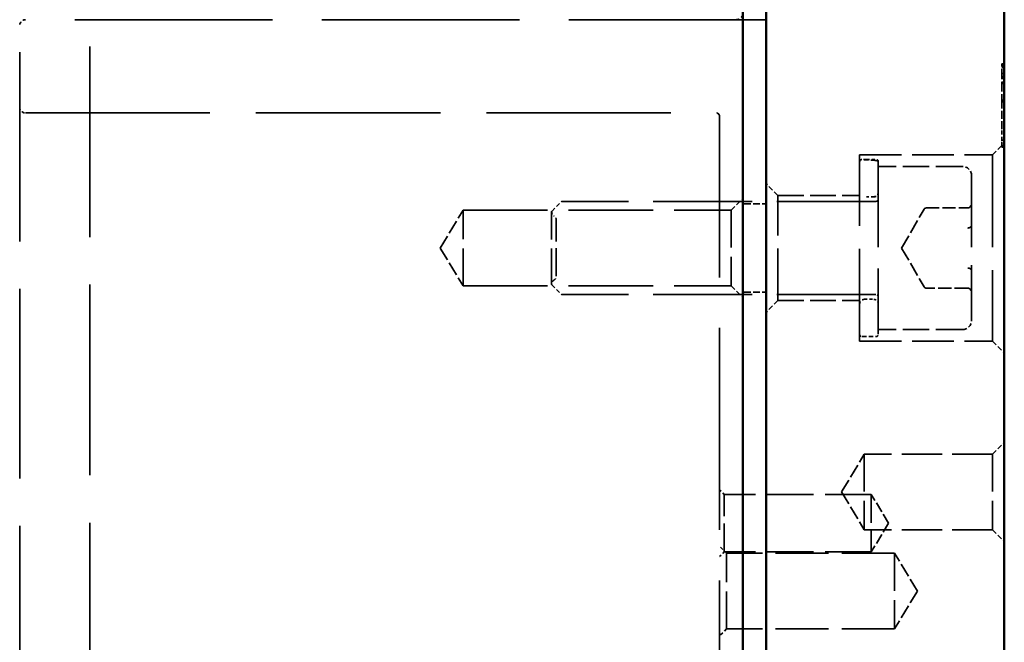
# Model space of a CAD drawing. Header units: millimetres. Extents: x 0 to 840, y 0 to 594.
# Tile 22 of 46: x 396 to 438, y 448 to 475. Entities that reach past the tile are written whole.
import ezdxf

# ---------------------------------------------------------------- set-up
doc = ezdxf.new("R2010")
doc.units = ezdxf.units.MM
doc.header["$LTSCALE"] = 2
doc.linetypes.add('DASHED', pattern=[0.2067, 0.1654, -0.0413])
doc.layers.add('Sichtbar (ISO)', color=7, linetype='Continuous', lineweight=50)
doc.layers.add('Verdeckt (ISO)', color=7, linetype='DASHED', lineweight=35)

msp = doc.modelspace()

# ---------------------------------------------------------------- linework, layer by layer
at = {"layer": 'Sichtbar (ISO)'}
for p, q in [((438.493, 485.356), (438.493, 372.856)), ((428.293, 373.606), (428.293, 484.606)), ((427.293, 462.583), (427.293, 479.577)), ((427.283, 462.583), (427.293, 462.583)), ((427.283, 462.583), (427.283, 461.99)), ((427.293, 461.99), (427.293, 462.583)), ((427.293, 461.99), (427.283, 461.99)), ((427.283, 461.697), (427.283, 461.99)), ((427.293, 424.203), (427.293, 461.99))]:
    msp.add_line(p, q, dxfattribs=at)
at = {"layer": 'Verdeckt (ISO)', "ltscale": 24.562351}
msp.add_line((396.293, 383.856), (396.293, 474.356), dxfattribs=at)
at = {"layer": 'Verdeckt (ISO)', "ltscale": 25.60071}
msp.add_line((428.293, 474.606), (396.543, 474.606), dxfattribs=at)
at = {"layer": 'Verdeckt (ISO)', "ltscale": 24.698055}
msp.add_line((399.293, 383.606), (399.293, 474.606), dxfattribs=at)
at = {"layer": 'Verdeckt (ISO)', "ltscale": 0.857013}
for p, q in [((428.243, 474.606), (427.343, 474.606)), ((427.343, 466.715), (428.243, 466.715)), ((427.343, 462.915), (428.243, 462.915))]:
    msp.add_line(p, q, dxfattribs=at)
at = {"layer": 'Verdeckt (ISO)', "ltscale": 0.009423}
for p, q in [((427.293, 473.665), (427.283, 473.665)), ((427.293, 473.27), (427.283, 473.27)), ((427.293, 473.115), (427.283, 473.115)), ((427.293, 473.033), (427.283, 473.033)), ((427.293, 473.021), (427.283, 473.021)), ((427.293, 472.959), (427.283, 472.959)), ((427.293, 472.84), (427.283, 472.84)), ((427.293, 472.795), (427.283, 472.795)), ((427.283, 472.76), (427.293, 472.76)), ((427.293, 472.63), (427.283, 472.63)), ((427.293, 472.626), (427.283, 472.626)), ((427.293, 472.619), (427.283, 472.619)), ((427.293, 472.618), (427.283, 472.618)), ((427.293, 472.559), (427.283, 472.559)), ((427.293, 472.477), (427.283, 472.477)), ((427.293, 472.469), (427.283, 472.469)), ((427.293, 472.297), (427.283, 472.297)), ((427.293, 472.239), (427.283, 472.239)), ((427.293, 472.219), (427.283, 472.219)), ((427.293, 472.128), (427.283, 472.128)), ((427.293, 472.085), (427.283, 472.085)), ((427.293, 472.06), (427.283, 472.06)), ((427.293, 471.986), (427.283, 471.986)), ((427.283, 471.897), (427.293, 471.897)), ((427.293, 471.888), (427.283, 471.888)), ((427.293, 471.777), (427.283, 471.777)), ((427.293, 471.743), (427.283, 471.743)), ((427.293, 471.72), (427.283, 471.72)), ((427.293, 471.682), (427.283, 471.682)), ((427.293, 471.608), (427.283, 471.608)), ((427.293, 471.544), (427.283, 471.544)), ((427.293, 471.449), (427.283, 471.449)), ((427.293, 471.412), (427.283, 471.412)), ((427.283, 471.368), (427.293, 471.368)), ((427.293, 471.368), (427.283, 471.368)), ((427.293, 471.196), (427.283, 471.196)), ((427.293, 471.188), (427.283, 471.188)), ((427.293, 471.071), (427.283, 471.071)), ((427.293, 471.054), (427.283, 471.054)), ((427.283, 471.013), (427.293, 471.013)), ((427.283, 470.938), (427.293, 470.938)), ((427.293, 470.732), (427.283, 470.732)), ((427.293, 470.253), (427.283, 470.253)), ((427.293, 470.188), (427.283, 470.188)), ((427.283, 470.043), (427.293, 470.043)), ((427.293, 469.892), (427.283, 469.892)), ((427.293, 469.873), (427.283, 469.873)), ((427.293, 469.788), (427.283, 469.788)), ((427.293, 469.733), (427.283, 469.733)), ((427.293, 469.659), (427.283, 469.659)), ((427.293, 469.459), (427.283, 469.459)), ((427.293, 469.385), (427.283, 469.385)), ((427.293, 469.016), (427.283, 469.016)), ((427.293, 468.621), (427.283, 468.621)), ((427.293, 463.722), (427.283, 463.722)), ((427.293, 463.636), (427.283, 463.636)), ((427.293, 463.566), (427.283, 463.566)), ((427.293, 463.444), (427.283, 463.444)), ((427.293, 463.248), (427.283, 463.248)), ((427.283, 463.164), (427.293, 463.164)), ((427.293, 463.012), (427.283, 463.012)), ((427.293, 462.754), (427.283, 462.754)), ((427.293, 462.692), (427.283, 462.692)), ((427.293, 462.635), (427.283, 462.635)), ((427.293, 462.363), (427.283, 462.363)), ((427.293, 462.311), (427.283, 462.311)), ((427.293, 462.184), (427.283, 462.184)), ((427.283, 461.841), (427.293, 461.841)), ((427.293, 461.793), (427.283, 461.793)), ((427.293, 461.762), (427.283, 461.762)), ((427.293, 461.645), (427.283, 461.645)), ((427.293, 461.562), (427.283, 461.562)), ((427.293, 461.441), (427.283, 461.441)), ((427.293, 461.268), (427.283, 461.268)), ((427.293, 460.729), (427.283, 460.729)), ((427.293, 460.712), (427.283, 460.712)), ((427.293, 460.412), (427.283, 460.412)), ((427.293, 460.4), (427.283, 460.4)), ((427.293, 460.355), (427.283, 460.355)), ((427.293, 460.344), (427.283, 460.344)), ((427.293, 460.119), (427.283, 460.119)), ((427.293, 460.066), (427.283, 460.066)), ((427.293, 459.992), (427.283, 459.992)), ((427.293, 455.167), (427.283, 455.167)), ((427.293, 454.772), (427.283, 454.772)), ((427.293, 454.535), (427.283, 454.535)), ((427.293, 454.461), (427.283, 454.461)), ((427.283, 454.208), (427.293, 454.208)), ((427.293, 454.132), (427.283, 454.132)), ((427.293, 454.12), (427.283, 454.12)), ((427.293, 454.061), (427.283, 454.061)), ((427.293, 453.979), (427.283, 453.979)), ((427.293, 453.971), (427.283, 453.971)), ((427.293, 453.847), (427.283, 453.847)), ((427.293, 453.799), (427.283, 453.799)), ((427.293, 453.721), (427.283, 453.721)), ((427.293, 453.63), (427.283, 453.63)), ((427.293, 453.563), (427.283, 453.563)), ((427.293, 453.488), (427.283, 453.488)), ((427.293, 453.39), (427.283, 453.39)), ((427.293, 453.279), (427.283, 453.279)), ((427.293, 453.184), (427.283, 453.184)), ((427.293, 453.11), (427.283, 453.11)), ((427.293, 453.046), (427.283, 453.046)), ((427.293, 452.951), (427.283, 452.951)), ((427.293, 452.87), (427.283, 452.87)), ((427.293, 452.698), (427.283, 452.698)), ((427.293, 452.573), (427.283, 452.573)), ((427.293, 452.556), (427.283, 452.556)), ((427.283, 452.095), (427.293, 452.095)), ((427.293, 451.707), (427.283, 451.707)), ((427.293, 451.69), (427.283, 451.69)), ((427.293, 451.375), (427.283, 451.375)), ((427.293, 451.29), (427.283, 451.29)), ((427.293, 451.235), (427.283, 451.235)), ((427.293, 450.961), (427.283, 450.961)), ((427.293, 450.887), (427.283, 450.887)), ((427.283, 450.524), (427.293, 450.524)), ((427.293, 450.145), (427.283, 450.145))]:
    msp.add_line(p, q, dxfattribs=at)
at = {"layer": 'Verdeckt (ISO)', "ltscale": 1.666847}
msp.add_line((427.283, 473.115), (427.283, 473.665), dxfattribs=at)
at = {"layer": 'Verdeckt (ISO)', "ltscale": 0.337675}
msp.add_line((427.283, 472.76), (427.283, 473.115), dxfattribs=at)
at = {"layer": 'Verdeckt (ISO)', "ltscale": 0.440247}
msp.add_line((427.283, 472.626), (427.283, 472.76), dxfattribs=at)
at = {"layer": 'Verdeckt (ISO)', "ltscale": 0.09323}
for p, q in [((438.491, 472.716), (438.393, 472.716)), ((438.491, 472.675), (438.393, 472.675)), ((438.493, 472.712), (438.395, 472.712)), ((438.491, 472.579), (438.393, 472.579)), ((438.491, 472.549), (438.393, 472.549)), ((438.491, 472.291), (438.393, 472.291)), ((438.493, 472.637), (438.395, 472.637)), ((438.491, 472.174), (438.393, 472.174)), ((438.491, 472.111), (438.393, 472.111)), ((438.491, 472.086), (438.393, 472.086)), ((438.491, 471.924), (438.393, 471.924)), ((438.491, 471.869), (438.393, 471.869)), ((438.491, 471.119), (438.393, 471.119)), ((438.491, 471.085), (438.393, 471.085)), ((438.493, 471.16), (438.395, 471.16)), ((438.493, 471.081), (438.395, 471.081)), ((438.491, 469.437), (438.393, 469.437)), ((438.491, 469.183), (438.393, 469.183)), ((438.491, 469.175), (438.393, 469.175)), ((438.491, 469.166), (438.393, 469.166)), ((438.493, 469.212), (438.395, 469.212)), ((438.493, 469.141), (438.395, 469.141))]:
    msp.add_line(p, q, dxfattribs=at)
at = {"layer": 'Verdeckt (ISO)', "ltscale": 0.104365}
msp.add_line((438.393, 472.71), (438.393, 472.716), dxfattribs=at)
at = {"layer": 'Verdeckt (ISO)', "ltscale": 0.847849}
msp.add_line((438.393, 472.219), (438.393, 472.71), dxfattribs=at)
at = {"layer": 'Verdeckt (ISO)', "ltscale": 0.514801}
msp.add_line((427.283, 472.085), (427.283, 472.626), dxfattribs=at)
at = {"layer": 'Verdeckt (ISO)', "ltscale": 0.001805}
for p, q in [((438.395, 472.637), (438.393, 472.637)), ((438.395, 471.16), (438.393, 471.16)), ((438.395, 469.212), (438.393, 469.212)), ((438.395, 469.141), (438.393, 469.141))]:
    msp.add_line(p, q, dxfattribs=at)
at = {"layer": 'Verdeckt (ISO)', "ltscale": 1.277912}
msp.add_line((438.393, 470.993), (438.393, 472.219), dxfattribs=at)
at = {"layer": 'Verdeckt (ISO)', "ltscale": 0.191079}
msp.add_line((427.283, 471.897), (427.283, 472.085), dxfattribs=at)
at = {"layer": 'Verdeckt (ISO)', "ltscale": 0.421816}
msp.add_line((427.283, 471.743), (427.283, 471.897), dxfattribs=at)
at = {"layer": 'Verdeckt (ISO)', "ltscale": 0.022456}
msp.add_line((427.283, 471.72), (427.283, 471.743), dxfattribs=at)
at = {"layer": 'Verdeckt (ISO)', "ltscale": 0.334512}
msp.add_line((427.283, 471.368), (427.283, 471.72), dxfattribs=at)
at = {"layer": 'Verdeckt (ISO)', "ltscale": 0.455025}
msp.add_line((427.283, 471.188), (427.283, 471.368), dxfattribs=at)
at = {"layer": 'Verdeckt (ISO)', "ltscale": 0.332702}
msp.add_line((427.283, 470.938), (427.283, 471.188), dxfattribs=at)
at = {"layer": 'Verdeckt (ISO)', "ltscale": 1.028867}
msp.add_line((438.393, 469.913), (438.393, 470.993), dxfattribs=at)
at = {"layer": 'Verdeckt (ISO)', "ltscale": 23.890736}
msp.add_line((396.543, 470.606), (426.172, 470.606), dxfattribs=at)
at = {"layer": 'Verdeckt (ISO)', "ltscale": 0.095135}
msp.add_line((426.278, 470.52), (426.208, 470.591), dxfattribs=at)
at = {"layer": 'Verdeckt (ISO)', "ltscale": 0.491517}
msp.add_line((427.283, 470.732), (427.283, 470.938), dxfattribs=at)
at = {"layer": 'Verdeckt (ISO)', "ltscale": 0.468477}
msp.add_line((427.283, 470.253), (427.283, 470.732), dxfattribs=at)
at = {"layer": 'Verdeckt (ISO)', "ltscale": 26.204821}
msp.add_line((426.293, 387.726), (426.293, 470.485), dxfattribs=at)
at = {"layer": 'Verdeckt (ISO)', "ltscale": 0.329195}
msp.add_line((427.283, 470.043), (427.283, 470.253), dxfattribs=at)
at = {"layer": 'Verdeckt (ISO)', "ltscale": 0.327047}
msp.add_line((427.283, 469.892), (427.283, 470.043), dxfattribs=at)
at = {"layer": 'Verdeckt (ISO)', "ltscale": 2.562143}
msp.add_line((427.283, 468.621), (427.283, 469.892), dxfattribs=at)
at = {"layer": 'Verdeckt (ISO)', "ltscale": 0.546012}
msp.add_line((438.393, 469.397), (438.393, 469.913), dxfattribs=at)
at = {"layer": 'Verdeckt (ISO)', "ltscale": 0.673312}
for p, q in [((437.993, 468.815), (438.493, 469.315)), ((428.793, 467.065), (428.293, 467.565)), ((426.793, 466.436), (427.293, 466.936)), ((426.793, 463.194), (427.293, 462.694)), ((428.793, 462.565), (428.293, 462.065)), ((437.993, 460.815), (438.493, 460.315)), ((437.993, 455.977), (438.493, 456.477)), ((437.993, 452.735), (438.493, 452.235))]:
    msp.add_line(p, q, dxfattribs=at)
at = {"layer": 'Verdeckt (ISO)', "ltscale": 0.638206}
msp.add_line((438.393, 469.143), (438.393, 469.397), dxfattribs=at)
at = {"layer": 'Verdeckt (ISO)', "ltscale": 0.00214}
msp.add_line((438.393, 469.141), (438.393, 469.143), dxfattribs=at)
at = {"layer": 'Verdeckt (ISO)', "ltscale": 11.967462}
for p, q in [((432.293, 460.815), (432.293, 468.815)), ((437.993, 468.815), (437.993, 460.815))]:
    msp.add_line(p, q, dxfattribs=at)
at = {"layer": 'Verdeckt (ISO)', "ltscale": 5.428285}
for p, q in [((432.293, 468.815), (437.993, 468.815)), ((432.293, 460.815), (437.993, 460.815))]:
    msp.add_line(p, q, dxfattribs=at)
at = {"layer": 'Verdeckt (ISO)', "ltscale": 0.383574}
msp.add_line((432.59, 468.615), (432.993, 468.615), dxfattribs=at)
at = {"layer": 'Verdeckt (ISO)', "ltscale": 11.069895}
msp.add_line((433.093, 468.515), (433.093, 461.115), dxfattribs=at)
at = {"layer": 'Verdeckt (ISO)', "ltscale": 3.428354}
for p, q in [((436.693, 468.315), (433.093, 468.315)), ((436.693, 461.315), (433.093, 461.315))]:
    msp.add_line(p, q, dxfattribs=at)
at = {"layer": 'Verdeckt (ISO)', "ltscale": 9.27476}
msp.add_line((437.093, 467.915), (437.093, 461.715), dxfattribs=at)
at = {"layer": 'Verdeckt (ISO)', "ltscale": 0.570357}
for p, q in [((419.096, 466.388), (419.519, 466.812)), ((419.096, 463.241), (419.519, 462.818))]:
    msp.add_line(p, q, dxfattribs=at)
at = {"layer": 'Verdeckt (ISO)', "ltscale": 12.824644}
for p, q in [((432.993, 466.815), (419.527, 466.815)), ((432.993, 462.815), (419.527, 462.815))]:
    msp.add_line(p, q, dxfattribs=at)
at = {"layer": 'Verdeckt (ISO)', "ltscale": 3.333119}
for p, q in [((428.793, 467.065), (432.293, 467.065)), ((428.793, 462.565), (432.293, 462.565))]:
    msp.add_line(p, q, dxfattribs=at)
at = {"layer": 'Verdeckt (ISO)', "ltscale": 6.731654}
msp.add_line((428.793, 462.565), (428.793, 467.065), dxfattribs=at)
at = {"layer": 'Verdeckt (ISO)', "ltscale": 0.28834}
msp.add_line((432.59, 467.015), (432.893, 467.015), dxfattribs=at)
at = {"layer": 'Verdeckt (ISO)', "ltscale": 1.800898}
for p, q in [((414.319, 464.815), (415.293, 466.436)), ((414.319, 464.815), (415.293, 463.194)), ((431.519, 454.356), (432.493, 455.977)), ((431.519, 454.356), (432.493, 452.735)), ((434.767, 450.106), (433.793, 451.727)), ((434.767, 450.106), (433.793, 448.485))]:
    msp.add_line(p, q, dxfattribs=at)
at = {"layer": 'Verdeckt (ISO)', "ltscale": 4.849754}
for p, q in [((415.293, 463.194), (415.293, 466.436)), ((426.793, 466.436), (426.793, 463.194)), ((432.493, 455.977), (432.493, 452.735)), ((437.993, 455.977), (437.993, 452.735)), ((426.593, 448.485), (426.593, 451.727)), ((433.793, 451.727), (433.793, 448.485))]:
    msp.add_line(p, q, dxfattribs=at)
at = {"layer": 'Verdeckt (ISO)', "ltscale": 10.951905}
for p, q in [((415.293, 466.436), (426.793, 466.436)), ((415.293, 463.194), (426.793, 463.194))]:
    msp.add_line(p, q, dxfattribs=at)
at = {"layer": 'Verdeckt (ISO)', "ltscale": 4.686525}
msp.add_line((419.093, 463.248), (419.093, 466.381), dxfattribs=at)
at = {"layer": 'Verdeckt (ISO)', "ltscale": 1.832601}
for q in [(435.055, 466.481), (435.055, 463.148)]:
    msp.add_line((434.093, 464.815), q, dxfattribs=at)
at = {"layer": 'Verdeckt (ISO)', "ltscale": 1.697918}
for p, q in [((435.142, 466.531), (436.925, 466.531)), ((436.925, 463.098), (435.142, 463.098))]:
    msp.add_line(p, q, dxfattribs=at)
at = {"layer": 'Verdeckt (ISO)', "ltscale": 0.077389}
for p, q in [((437.064, 466.628), (437.01, 466.567)), ((437.01, 465.691), (437.064, 465.721)), ((437.01, 463.938), (437.064, 463.908)), ((437.01, 463.062), (437.064, 463.001))]:
    msp.add_line(p, q, dxfattribs=at)
at = {"layer": 'Verdeckt (ISO)', "ltscale": 3.590168}
msp.add_line((419.293, 463.615), (419.293, 466.015), dxfattribs=at)
at = {"layer": 'Verdeckt (ISO)', "ltscale": 0.920992}
msp.add_line((427.283, 462.754), (427.283, 463.722), dxfattribs=at)
at = {"layer": 'Verdeckt (ISO)', "ltscale": 0.511098}
msp.add_line((427.283, 462.692), (427.283, 462.754), dxfattribs=at)
at = {"layer": 'Verdeckt (ISO)', "ltscale": 0.10393}
msp.add_line((427.283, 462.583), (427.283, 462.692), dxfattribs=at)
at = {"layer": 'Verdeckt (ISO)', "ltscale": 0.380839}
msp.add_line((432.493, 462.615), (432.893, 462.615), dxfattribs=at)
at = {"layer": 'Verdeckt (ISO)', "ltscale": 1.554035}
msp.add_line((427.283, 460.066), (427.283, 461.697), dxfattribs=at)
at = {"layer": 'Verdeckt (ISO)', "ltscale": 0.571309}
msp.add_line((432.393, 461.015), (432.993, 461.015), dxfattribs=at)
at = {"layer": 'Verdeckt (ISO)', "ltscale": 0.3625}
msp.add_line((427.283, 459.992), (427.283, 460.066), dxfattribs=at)
at = {"layer": 'Verdeckt (ISO)', "ltscale": 5.237816}
for p, q in [((437.993, 455.977), (432.493, 455.977)), ((437.993, 452.735), (432.493, 452.735))]:
    msp.add_line(p, q, dxfattribs=at)
at = {"layer": 'Verdeckt (ISO)', "ltscale": 2.210098}
msp.add_line((427.283, 454.208), (427.283, 455.167), dxfattribs=at)
at = {"layer": 'Verdeckt (ISO)', "ltscale": 0.269265}
for p, q in [((426.493, 454.249), (426.293, 454.449)), ((426.493, 451.79), (426.293, 451.59))]:
    msp.add_line(p, q, dxfattribs=at)
at = {"layer": 'Verdeckt (ISO)', "ltscale": 3.678429}
for p, q in [((426.493, 451.79), (426.493, 454.249)), ((432.793, 454.249), (432.793, 451.79))]:
    msp.add_line(p, q, dxfattribs=at)
at = {"layer": 'Verdeckt (ISO)', "ltscale": 5.999694}
for p, q in [((432.793, 454.249), (426.493, 454.249)), ((432.793, 451.79), (426.493, 451.79))]:
    msp.add_line(p, q, dxfattribs=at)
at = {"layer": 'Verdeckt (ISO)', "ltscale": 0.410689}
msp.add_line((427.283, 453.847), (427.283, 454.208), dxfattribs=at)
at = {"layer": 'Verdeckt (ISO)', "ltscale": 1.365925}
for q in [(432.793, 454.249), (432.793, 451.79)]:
    msp.add_line((433.532, 453.02), q, dxfattribs=at)
at = {"layer": 'Verdeckt (ISO)', "ltscale": 0.066017}
msp.add_line((427.283, 453.799), (427.283, 453.847), dxfattribs=at)
at = {"layer": 'Verdeckt (ISO)', "ltscale": 0.329412}
msp.add_line((427.283, 453.488), (427.283, 453.799), dxfattribs=at)
at = {"layer": 'Verdeckt (ISO)', "ltscale": 0.289465}
msp.add_line((427.283, 453.184), (427.283, 453.488), dxfattribs=at)
at = {"layer": 'Verdeckt (ISO)', "ltscale": 0.332305}
msp.add_line((427.283, 452.87), (427.283, 453.184), dxfattribs=at)
at = {"layer": 'Verdeckt (ISO)', "ltscale": 0.238877}
msp.add_line((427.283, 452.698), (427.283, 452.87), dxfattribs=at)
at = {"layer": 'Verdeckt (ISO)', "ltscale": 0.373298}
msp.add_line((427.283, 452.573), (427.283, 452.698), dxfattribs=at)
at = {"layer": 'Verdeckt (ISO)', "ltscale": 0.538866}
msp.add_line((427.283, 452.095), (427.283, 452.573), dxfattribs=at)
at = {"layer": 'Verdeckt (ISO)', "ltscale": 0.403947}
for p, q in [((426.593, 451.727), (426.293, 452.027)), ((426.593, 448.485), (426.293, 448.185))]:
    msp.add_line(p, q, dxfattribs=at)
at = {"layer": 'Verdeckt (ISO)', "ltscale": 0.426332}
msp.add_line((427.283, 451.707), (427.283, 452.095), dxfattribs=at)
at = {"layer": 'Verdeckt (ISO)', "ltscale": 6.856808}
for p, q in [((433.793, 451.727), (426.593, 451.727)), ((433.793, 448.485), (426.593, 448.485))]:
    msp.add_line(p, q, dxfattribs=at)
at = {"layer": 'Verdeckt (ISO)', "ltscale": 0.449574}
msp.add_line((427.283, 451.235), (427.283, 451.707), dxfattribs=at)
at = {"layer": 'Verdeckt (ISO)', "ltscale": 1.585889}
msp.add_line((427.283, 450.524), (427.283, 451.235), dxfattribs=at)
at = {"layer": 'Verdeckt (ISO)', "ltscale": 0.407663}
msp.add_line((427.283, 450.145), (427.283, 450.524), dxfattribs=at)
at = {"layer": 'Verdeckt (ISO)', "ltscale": 0.448684}
msp.add_arc((426.993, 474.906), 0.3, 270, 0, dxfattribs=at)
at = {"layer": 'Verdeckt (ISO)', "ltscale": 0.373886}
for centre, start, end in [((396.543, 474.356), 90, 180), ((396.543, 470.856), 180, 270)]:
    msp.add_arc(centre, 0.25, start, end, dxfattribs=at)
at = {"layer": 'Verdeckt (ISO)', "ltscale": 0.074697}
for centre, start, end in [((427.343, 474.656), 180, 270), ((428.243, 474.656), 270, 0), ((427.343, 466.765), 180, 270), ((428.243, 466.765), 270, 0), ((427.343, 462.865), 90, 180), ((428.243, 462.865), 0, 90)]:
    msp.add_arc(centre, 0.05, start, end, dxfattribs=at)
at = {"layer": 'Verdeckt (ISO)', "ltscale": 0.002892}
for centre, start, end in [((438.491, 472.718), 270, 0), ((438.491, 472.635), 0, 90), ((438.395, 469.21), 90, 180), ((438.395, 469.143), 180, 270)]:
    msp.add_arc(centre, 0.002, start, end, dxfattribs=at)
at = {"layer": 'Verdeckt (ISO)', "ltscale": 0.003015}
msp.add_arc((438.491, 472.677), 0.002, 270, 0, dxfattribs=at)
at = {"layer": 'Verdeckt (ISO)', "ltscale": 0.003538}
for centre, start, end in [((438.491, 472.289), 0, 90), ((438.491, 471.162), 270, 0), ((438.491, 471.083), 0, 90), ((438.491, 469.173), 0, 90)]:
    msp.add_arc(centre, 0.002, start, end, dxfattribs=at)
at = {"layer": 'Verdeckt (ISO)', "ltscale": 0.037299}
for centre, start, end in [((426.172, 470.556), 45, 90), ((426.243, 470.485), 0, 45)]:
    msp.add_arc(centre, 0.05, start, end, dxfattribs=at)
at = {"layer": 'Verdeckt (ISO)', "ltscale": 0.004604}
msp.add_arc((438.491, 469.214), 0.002, 270, 0, dxfattribs=at)
at = {"layer": 'Verdeckt (ISO)', "ltscale": 0.004608}
msp.add_arc((438.491, 469.139), 0.002, 0, 90, dxfattribs=at)
at = {"layer": 'Verdeckt (ISO)', "ltscale": 0.149495}
for centre, start, end in [((432.993, 468.515), 0, 90), ((432.993, 466.915), 270, 0), ((432.993, 462.715), 0, 90), ((432.393, 461.115), 180, 270), ((432.993, 461.115), 270, 0)]:
    msp.add_arc(centre, 0.1, start, end, dxfattribs=at)
at = {"layer": 'Verdeckt (ISO)', "ltscale": 0.598278}
for centre, start, end in [((436.693, 467.915), 0, 90), ((436.693, 461.715), 270, 0)]:
    msp.add_arc(centre, 0.4, start, end, dxfattribs=at)
at = {"layer": 'Verdeckt (ISO)', "ltscale": 0.299089}
for centre, start, end in [((432.893, 467.215), 270, 0), ((432.493, 462.415), 90, 180), ((432.893, 462.415), 0, 90)]:
    msp.add_arc(centre, 0.2, start, end, dxfattribs=at)
at = {"layer": 'Verdeckt (ISO)', "ltscale": 0.00738}
for centre, start, end in [((419.527, 466.805), 90, 135), ((419.103, 466.381), 135, 180), ((419.103, 463.248), 180, 225), ((419.527, 462.825), 225, 270)]:
    msp.add_arc(centre, 0.01, start, end, dxfattribs=at)
at = {"layer": 'Verdeckt (ISO)', "ltscale": 0.199359}
for centre, start, end in [((419.293, 466.361), 180, 240), ((419.093, 466.015), 0, 60), ((419.293, 463.268), 120, 180), ((419.093, 463.615), 300, 0)]:
    msp.add_arc(centre, 0.2, start, end, dxfattribs=at)
at = {"layer": 'Verdeckt (ISO)', "ltscale": 0.09963}
for centre, start, end in [((435.142, 466.431), 90, 150), ((435.142, 463.198), 210, 270)]:
    msp.add_arc(centre, 0.1, start, end, dxfattribs=at)
at = {"layer": 'Verdeckt (ISO)', "ltscale": 0.005562}
msp.add_ellipse((438.491, 472.574), major_axis=(0, -0.00481), ratio=0.415932, start_param=1.570796, end_param=3.141593, dxfattribs=at)
at = {"layer": 'Verdeckt (ISO)', "ltscale": 0.003541}
msp.add_ellipse((438.491, 471.924), major_axis=(0.002, 0), ratio=0.001961, start_param=4.712389, end_param=6.283185, dxfattribs=at)
at = {"layer": 'Verdeckt (ISO)', "ltscale": 0.003535}
msp.add_ellipse((438.491, 471.867), major_axis=(0, 0.00282), ratio=0.708144, start_param=4.712389, end_param=6.283185, dxfattribs=at)
at = {"layer": 'Verdeckt (ISO)', "ltscale": 0.003538}
msp.add_ellipse((438.491, 469.181), major_axis=(0.002, 0), ratio=0.759257, start_param=0, end_param=1.570796, dxfattribs=at)
at = {"layer": 'Verdeckt (ISO)', "ltscale": 0.003537}
msp.add_ellipse((438.491, 469.164), major_axis=(0, -0.00239), ratio=0.838292, start_param=1.570796, end_param=3.141593, dxfattribs=at)
at = {"layer": 'Verdeckt (ISO)', "ltscale": 0.216828}
msp.add_ellipse((432.59, 453.453), major_axis=(0.001, 15.162), ratio=0.866216, start_param=0.000041, end_param=0.015065, dxfattribs=at)
at = {"layer": 'Verdeckt (ISO)', "ltscale": 0.661149}
msp.add_ellipse((432.003, 453.657), major_axis=(-0.005, 14.957), ratio=0.866213, start_param=6.206267, end_param=6.252688, dxfattribs=at)
at = {"layer": 'Verdeckt (ISO)', "ltscale": 0.332671}
msp.add_ellipse((432.59, 458.202), major_axis=(0.002, 8.813), ratio=0.865699, start_param=6.243751, end_param=6.283399, dxfattribs=at)
at = {"layer": 'Verdeckt (ISO)', "ltscale": 0.084267}
for centre, major_axis, ratio, start_param, end_param in [((436.993, 466.71), (0, 0.115), 0.866025, 3.926991, 4.712389), ((436.993, 465.762), (-0.1, 0), 0.57735, 2.356194, 3.141593), ((436.993, 463.867), (-0.1, 0), 0.57735, 3.141593, 3.926991), ((436.993, 462.919), (0, 0.115), 0.866025, 4.712389, 5.497787)]:
    msp.add_ellipse(centre, major_axis=major_axis, ratio=ratio, start_param=start_param, end_param=end_param, dxfattribs=at)
at = {"layer": 'Verdeckt (ISO)', "ltscale": 0.003535}
msp.add_open_spline([(438.395, 472.712), (438.395, 472.712), (438.395, 472.712), (438.394, 472.712), (438.394, 472.712), (438.394, 472.712), (438.394, 472.711), (438.393, 472.711), (438.393, 472.711), (438.393, 472.71), (438.393, 472.71), (438.393, 472.71), (438.393, 472.71), (438.393, 472.71)], degree=3, knots=[0, 0, 0, 0, 0.0000562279, 0.0000562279, 0.0001204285, 0.0001204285, 0.000205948, 0.000205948, 0.0002897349, 0.0002897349, 0.0003777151, 0.0003777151, 0.000379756, 0.000379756, 0.000379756, 0.000379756], dxfattribs=at)
at = {"layer": 'Verdeckt (ISO)', "ltscale": 0.003548}
msp.add_open_spline([(438.395, 472.637), (438.395, 472.637), (438.395, 472.637), (438.394, 472.637), (438.394, 472.637), (438.394, 472.637), (438.394, 472.637), (438.393, 472.638), (438.393, 472.638), (438.393, 472.638), (438.393, 472.638), (438.393, 472.638), (438.393, 472.638), (438.393, 472.638)], degree=3, knots=[-0.0003826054, -0.0003826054, -0.0003826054, -0.0003826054, -0.0003262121, -0.0003262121, -0.0002616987, -0.0002616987, -0.0001753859, -0.0001753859, -0.0000898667, -0.0000898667, 0, 0, 0.0000020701, 0.0000020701, 0.0000020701, 0.0000020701], dxfattribs=at)
at = {"layer": 'Verdeckt (ISO)', "ltscale": 0.002892}
for points, knots in [([(438.491, 472.549), (438.491, 472.549), (438.492, 472.549), (438.492, 472.55), (438.492, 472.55), (438.493, 472.55), (438.493, 472.55), (438.493, 472.551), (438.493, 472.551), (438.493, 472.551), (438.493, 472.551), (438.493, 472.551)], [0, 0, 0, 0, 0.0000781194, 0.0000781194, 0.0001562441, 0.0001562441, 0.0002343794, 0.0002343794, 0.0003137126, 0.0003137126, 0.000315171, 0.000315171, 0.000315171, 0.000315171]), ([(438.493, 472.173), (438.493, 472.173), (438.493, 472.173), (438.493, 472.173), (438.493, 472.173), (438.493, 472.174), (438.493, 472.174), (438.492, 472.174), (438.492, 472.174), (438.492, 472.174), (438.491, 472.174), (438.491, 472.174)], [-0.0003151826, -0.0003151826, -0.0003151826, -0.0003151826, -0.0003137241, -0.0003137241, -0.0002343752, -0.0002343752, -0.0001562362, -0.0001562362, -0.0000781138, -0.0000781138, 0, 0, 0, 0]), ([(438.491, 469.437), (438.491, 469.437), (438.492, 469.437), (438.492, 469.438), (438.492, 469.438), (438.493, 469.438), (438.493, 469.438), (438.493, 469.438), (438.493, 469.439), (438.493, 469.439), (438.493, 469.439), (438.493, 469.439)], [0, 0, 0, 0, 0.0000781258, 0.0000781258, 0.0001562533, 0.0001562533, 0.0002343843, 0.0002343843, 0.0003136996, 0.0003136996, 0.0003151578, 0.0003151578, 0.0003151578, 0.0003151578])]:
    msp.add_open_spline(points, degree=3, knots=knots, dxfattribs=at)
at = {"layer": 'Verdeckt (ISO)', "ltscale": 0.003506}
msp.add_open_spline([(438.493, 472.11), (438.493, 472.11), (438.493, 472.11), (438.493, 472.11), (438.493, 472.11), (438.493, 472.111), (438.493, 472.111), (438.492, 472.111), (438.492, 472.111), (438.492, 472.111), (438.492, 472.111), (438.491, 472.111), (438.491, 472.111), (438.491, 472.111)], degree=3, knots=[-0.0003768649, -0.0003768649, -0.0003768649, -0.0003768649, -0.0003748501, -0.0003748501, -0.0002891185, -0.0002891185, -0.0002072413, -0.0002072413, -0.0001216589, -0.0001216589, -0.0000569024, -0.0000569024, 0, 0, 0, 0], dxfattribs=at)
at = {"layer": 'Verdeckt (ISO)', "ltscale": 0.003631}
msp.add_open_spline([(438.493, 472.084), (438.493, 472.084), (438.493, 472.084), (438.493, 472.084), (438.493, 472.084), (438.493, 472.085), (438.493, 472.085), (438.492, 472.086), (438.492, 472.086), (438.492, 472.086), (438.492, 472.086), (438.491, 472.086), (438.491, 472.086), (438.491, 472.086)], degree=3, knots=[-0.0000021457, -0.0000021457, -0.0000021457, -0.0000021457, 0, 0, 0.0000965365, 0.0000965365, 0.0001876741, 0.0001876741, 0.0002737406, 0.0002737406, 0.0003367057, 0.0003367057, 0.0003912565, 0.0003912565, 0.0003912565, 0.0003912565], dxfattribs=at)
at = {"layer": 'Verdeckt (ISO)', "ltscale": 0.003628}
msp.add_open_spline([(438.395, 471.16), (438.395, 471.16), (438.395, 471.16), (438.394, 471.16), (438.394, 471.16), (438.394, 471.16), (438.394, 471.16), (438.393, 471.159), (438.393, 471.159), (438.393, 471.159), (438.393, 471.159), (438.393, 471.158), (438.393, 471.158), (438.393, 471.158)], degree=3, knots=[-0.0003909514, -0.0003909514, -0.0003909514, -0.0003909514, -0.0003363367, -0.0003363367, -0.0002733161, -0.0002733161, -0.0001872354, -0.0001872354, -0.0000962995, -0.0000962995, 0, 0, 0.0000021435, 0.0000021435, 0.0000021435, 0.0000021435], dxfattribs=at)
at = {"layer": 'Verdeckt (ISO)', "ltscale": 0.003409}
msp.add_open_spline([(438.393, 471.083), (438.393, 471.083), (438.393, 471.083), (438.393, 471.083), (438.393, 471.083), (438.393, 471.082), (438.393, 471.082), (438.393, 471.082), (438.394, 471.082), (438.394, 471.081), (438.394, 471.081), (438.395, 471.081), (438.395, 471.081), (438.395, 471.081)], degree=3, knots=[-0.0003671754, -0.0003671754, -0.0003671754, -0.0003671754, -0.0003652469, -0.0003652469, -0.0002870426, -0.0002870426, -0.0002117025, -0.0002117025, -0.0001261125, -0.0001261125, -0.0000593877, -0.0000593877, 0, 0, 0, 0], dxfattribs=at)
at = {"layer": 'Verdeckt (ISO)', "ltscale": 0.006216}
msp.add_open_spline([(438.493, 471.119), (438.493, 471.119), (438.493, 471.119), (438.493, 471.119), (438.493, 471.119), (438.492, 471.119), (438.492, 471.119), (438.492, 471.119), (438.492, 471.119), (438.491, 471.119), (438.491, 471.119), (438.491, 471.119), (438.491, 471.119), (438.491, 471.119)], degree=3, knots=[-0.000004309, -0.000004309, -0.000004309, -0.000004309, 0, 0, 0.0004316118, 0.0004316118, 0.0006442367, 0.0006442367, 0.0007513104, 0.0007513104, 0.0008127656, 0.0008127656, 0.0008611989, 0.0008611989, 0.0008611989, 0.0008611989], dxfattribs=at)
at = {"layer": 'Verdeckt (ISO)', "ltscale": 0.159964}
msp.add_open_spline([(432.393, 468.613), (432.388, 468.613), (432.383, 468.612), (432.373, 468.611), (432.368, 468.61), (432.359, 468.606), (432.354, 468.605), (432.345, 468.6), (432.341, 468.597), (432.332, 468.592), (432.328, 468.588), (432.321, 468.581), (432.317, 468.577), (432.311, 468.569), (432.308, 468.564), (432.303, 468.555), (432.301, 468.55), (432.297, 468.54), (432.296, 468.535), (432.294, 468.524), (432.293, 468.517), (432.293, 468.511)], degree=3, knots=[0, 0, 0, 0, 0.00152725, 0.00152725, 0.00305449, 0.00305449, 0.00458174, 0.00458174, 0.00610899, 0.00610899, 0.00763623, 0.00763623, 0.00916348, 0.00916348, 0.01069073, 0.01069073, 0.01212813, 0.01212813, 0.01350199, 0.01350199, 0.01527247, 0.01527247, 0.01527247, 0.01527247], dxfattribs=at)
at = {"layer": 'Verdeckt (ISO)', "ltscale": 0.157832}
msp.add_open_spline([(432.293, 468.511), (432.293, 468.515), (432.293, 468.52), (432.295, 468.529), (432.296, 468.534), (432.298, 468.543), (432.3, 468.547), (432.304, 468.556), (432.306, 468.56), (432.312, 468.568), (432.315, 468.572), (432.321, 468.58), (432.325, 468.583), (432.333, 468.589), (432.337, 468.592), (432.346, 468.597), (432.35, 468.599), (432.359, 468.603), (432.364, 468.604), (432.377, 468.607), (432.385, 468.608), (432.393, 468.608)], degree=3, knots=[0.00004823, 0.00004823, 0.00004823, 0.00004823, 0.00128067, 0.00128067, 0.00254644, 0.00254644, 0.00383648, 0.00383648, 0.00516422, 0.00516422, 0.00654746, 0.00654746, 0.00801148, 0.00801148, 0.00951809, 0.00951809, 0.01102471, 0.01102471, 0.01253133, 0.01253133, 0.01506617, 0.01506617, 0.01506617, 0.01506617], dxfattribs=at)
at = {"layer": 'Verdeckt (ISO)', "ltscale": 0.163299}
msp.add_open_spline([(432.994, 468.571), (432.999, 468.57), (433.004, 468.569), (433.014, 468.567), (433.019, 468.565), (433.028, 468.561), (433.033, 468.559), (433.042, 468.554), (433.046, 468.551), (433.054, 468.545), (433.058, 468.541), (433.066, 468.533), (433.069, 468.529), (433.075, 468.52), (433.078, 468.515), (433.083, 468.505), (433.086, 468.5), (433.089, 468.49), (433.09, 468.485), (433.092, 468.473), (433.093, 468.467), (433.093, 468.461)], degree=3, knots=[0, 0, 0, 0, 0.00156736, 0.00156736, 0.00313472, 0.00313472, 0.00470208, 0.00470208, 0.00626944, 0.00626944, 0.0078368, 0.0078368, 0.00940415, 0.00940415, 0.01097151, 0.01097151, 0.01253887, 0.01253887, 0.01402722, 0.01402722, 0.01567359, 0.01567359, 0.01567359, 0.01567359], dxfattribs=at)
at = {"layer": 'Verdeckt (ISO)', "ltscale": 0.316577}
msp.add_open_spline([(432.893, 467.008), (432.902, 467.007), (432.912, 467.007), (432.931, 467.009), (432.941, 467.011), (432.96, 467.016), (432.969, 467.019), (432.987, 467.026), (432.996, 467.031), (433.013, 467.041), (433.021, 467.047), (433.037, 467.061), (433.044, 467.068), (433.056, 467.084), (433.062, 467.092), (433.072, 467.108), (433.076, 467.117), (433.083, 467.134), (433.086, 467.143), (433.089, 467.16), (433.091, 467.167), (433.093, 467.182), (433.093, 467.19), (433.093, 467.198)], degree=3, knots=[0, 0, 0, 0, 0.00315752, 0.00315752, 0.00631504, 0.00631504, 0.00947257, 0.00947257, 0.01263009, 0.01263009, 0.01578761, 0.01578761, 0.01888994, 0.01888994, 0.02178725, 0.02178725, 0.02452835, 0.02452835, 0.02720631, 0.02720631, 0.02939077, 0.02939077, 0.03157522, 0.03157522, 0.03157522, 0.03157522], dxfattribs=at)
at = {"layer": 'Verdeckt (ISO)', "ltscale": 0.091068}
for points in [[(436.925, 466.531), (436.925, 466.531), (436.925, 466.531), (436.936, 466.531), (436.946, 466.532), (436.965, 466.537), (436.973, 466.54), (436.992, 466.55), (437.002, 466.557), (437.01, 466.567)], [(436.925, 465.673), (436.925, 465.673), (436.925, 465.673), (436.936, 465.673), (436.946, 465.673), (436.965, 465.676), (436.973, 465.677), (436.992, 465.682), (437.002, 465.686), (437.01, 465.691)], [(436.925, 463.956), (436.925, 463.956), (436.925, 463.956), (436.936, 463.956), (436.946, 463.956), (436.965, 463.954), (436.973, 463.952), (436.992, 463.947), (437.002, 463.943), (437.01, 463.938)], [(436.925, 463.098), (436.925, 463.098), (436.925, 463.098), (436.936, 463.098), (436.946, 463.097), (436.965, 463.092), (436.973, 463.089), (436.992, 463.08), (437.002, 463.072), (437.01, 463.062)]]:
    msp.add_open_spline(points, degree=3, knots=[-0.009577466, -0.009577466, -0.009577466, -0.009577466, -0.009521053, -0.009521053, -0.006439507, -0.006439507, -0.003777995, -0.003777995, 0, 0, 0, 0], dxfattribs=at)

doc.saveas('drawing.dxf')
